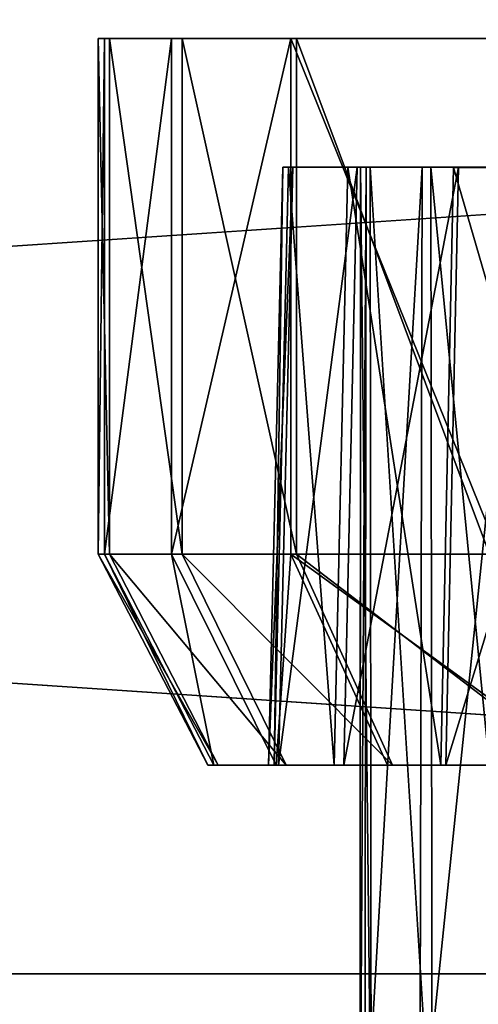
# Model space of a CAD drawing. Extents: x 0 to 35.8, y 0 to 27.5.
# Tile 30 of 256: x 8.961 to 9.305, y 0.9 to 1.638. Entities that reach past the tile are written whole.
import ezdxf

# ---------------------------------------------------------------- set-up
doc = ezdxf.new("R2010")
doc.units = 0
doc.header["$MEASUREMENT"] = 0
doc.layers.get('0').update_dxf_attribs({"color": 13, "linetype": 'CONTINUOUS'})
doc.layers.add('HDI8056C_KNOBS_-_2_1', color=252, linetype='CONTINUOUS')
doc.layers.add('RGM8058UC_-_BODY', color=252, linetype='CONTINUOUS')

# ---------------------------------------------------------------- blocks, each defined once
blk = doc.blocks.new('RGM8658UC_TRADECAD_V06_DXF')
at = {"layer": 'HDI8056C_KNOBS_-_2_1', "color": 0}
for p, q in [((9.0199, 1.6237, 2.9433), (10.227, 1.6239, 2.9159)), ((9.0199, 1.6237, 2.9433), (10.227, 1.6239, 2.9159)), ((9.0283, 1.6236, 3.1314), (9.0199, 1.6237, 2.9433)), ((9.0199, 1.6237, 2.9433), (9.0247, 1.6237, 2.7701)), ((9.0199, 1.6237, 2.9433), (9.0247, 1.6237, 2.7701)), ((9.0199, 1.6237, 2.9433), (9.0199, 1.2374, 2.9433)), ((9.0199, 1.6237, 2.9433), (9.0199, 1.2374, 2.9433)), ((9.0283, 1.6236, 3.1314), (9.0199, 1.6237, 2.9433)), ((9.0247, 1.6237, 2.7701), (10.227, 1.6239, 2.9159)), ((9.0247, 1.6237, 2.7701), (10.227, 1.6239, 2.9159)), ((9.0247, 1.6237, 2.7701), (9.0749, 1.6236, 2.5593)), ((9.0247, 1.6237, 2.7701), (9.0749, 1.6236, 2.5593)), ((9.0247, 1.6237, 2.7701), (9.0247, 1.2374, 2.7701)), ((9.0247, 1.6237, 2.7701), (9.0247, 1.2374, 2.7701)), ((10.227, 1.6239, 2.9159), (9.0283, 1.6236, 3.1314)), ((10.227, 1.6239, 2.9159), (9.0283, 1.6236, 3.1314)), ((9.0283, 1.6236, 3.1314), (9.0283, 1.2374, 3.1314)), ((9.0283, 1.6236, 3.1314), (9.0283, 1.2374, 3.1314)), ((9.0283, 1.6236, 3.1314), (9.0828, 1.6236, 3.3215)), ((9.0283, 1.6236, 3.1314), (9.0828, 1.6236, 3.3215)), ((9.0749, 1.6236, 2.5593), (10.227, 1.6239, 2.9159)), ((9.0749, 1.6236, 2.5593), (10.227, 1.6239, 2.9159)), ((9.0749, 1.6236, 2.5593), (9.1642, 1.6236, 2.335)), ((9.0749, 1.6236, 2.5593), (9.1642, 1.6236, 2.335)), ((9.0749, 1.6236, 2.5593), (9.0749, 1.2374, 2.5593)), ((9.0749, 1.6236, 2.5593), (9.0749, 1.2374, 2.5593)), ((9.0828, 1.6236, 3.3215), (10.227, 1.6239, 2.9159)), ((9.0828, 1.6236, 3.3215), (10.227, 1.6239, 2.9159)), ((9.0828, 1.6236, 3.3215), (9.0828, 1.2374, 3.3215)), ((9.0828, 1.6236, 3.3215), (9.0828, 1.2374, 3.3215)), ((9.0828, 1.6236, 3.3215), (9.1684, 1.6236, 3.5164)), ((9.0828, 1.6236, 3.3215), (9.1684, 1.6236, 3.5164)), ((9.1642, 1.6236, 2.335), (10.227, 1.6239, 2.9159)), ((9.1642, 1.6236, 2.335), (10.227, 1.6239, 2.9159)), ((9.1642, 1.6236, 2.335), (9.3202, 1.6237, 2.11)), ((9.1642, 1.6236, 2.335), (9.3202, 1.6237, 2.11)), ((9.1642, 1.6236, 2.335), (9.1642, 1.2373, 2.335)), ((9.1642, 1.6236, 2.335), (9.1642, 1.2373, 2.335)), ((9.1684, 1.6236, 3.5164), (10.227, 1.6239, 2.9159)), ((9.1684, 1.6236, 3.5164), (10.227, 1.6239, 2.9159)), ((9.1684, 1.6236, 3.5164), (9.1684, 1.2374, 3.5164)), ((9.1684, 1.6236, 3.5164), (9.1684, 1.2374, 3.5164)), ((9.1684, 1.6236, 3.5164), (9.3129, 1.6236, 3.7123)), ((9.1684, 1.6236, 3.5164), (9.3129, 1.6236, 3.7123)), ((9.1475, 1.0793, 2.9404), (9.1581, 1.5272, 2.9402)), ((9.1475, 1.0793, 2.9404), (9.1581, 1.5272, 2.9402)), ((9.1518, 1.0793, 2.7855), (9.1624, 1.5272, 2.7868)), ((9.1518, 1.0793, 2.7855), (9.1624, 1.5272, 2.7868)), ((9.155, 1.0793, 3.1086), (9.1656, 1.5272, 3.1067)), ((9.155, 1.0793, 3.1086), (9.1656, 1.5272, 3.1067)), ((9.1624, 1.5272, 2.7868), (9.1581, 1.5272, 2.9402)), ((9.1581, 1.5272, 2.9402), (9.2164, 1.5272, 2.9388)), ((9.1581, 1.5272, 2.9402), (9.2164, 1.5272, 2.9388)), ((9.1581, 1.5272, 2.9402), (9.1656, 1.5272, 3.1067)), ((9.1624, 1.5272, 2.7868), (9.1581, 1.5272, 2.9402)), ((9.1581, 1.5272, 2.9402), (9.1656, 1.5272, 3.1067)), ((9.2069, 1.5272, 2.6001), (9.1624, 1.5272, 2.7868)), ((9.1624, 1.5272, 2.7868), (9.2205, 1.5272, 2.7938)), ((9.1624, 1.5272, 2.7868), (9.2205, 1.5272, 2.7938)), ((9.2069, 1.5272, 2.6001), (9.1624, 1.5272, 2.7868)), ((9.1656, 1.5272, 3.1067), (9.2235, 1.5272, 3.0963)), ((9.1656, 1.5272, 3.1067), (9.2235, 1.5272, 3.0963)), ((9.1656, 1.5272, 3.1067), (9.2139, 1.5272, 3.275)), ((9.1656, 1.5272, 3.1067), (9.2139, 1.5272, 3.275)), ((9.1967, 1.0793, 2.5969), (9.2069, 1.5272, 2.6001)), ((9.1967, 1.0793, 2.5969), (9.2069, 1.5272, 2.6001)), ((9.2038, 1.0793, 3.2786), (9.2139, 1.5272, 3.275)), ((9.2038, 1.0793, 3.2786), (9.2139, 1.5272, 3.275)), ((9.2859, 1.5271, 2.4015), (9.2069, 1.5272, 2.6001)), ((9.2069, 1.5272, 2.6001), (9.2625, 1.5272, 2.6173)), ((9.2069, 1.5272, 2.6001), (9.2625, 1.5272, 2.6173)), ((9.2859, 1.5271, 2.4015), (9.2069, 1.5272, 2.6001)), ((9.2139, 1.5272, 3.275), (9.2691, 1.5272, 3.2554)), ((9.2139, 1.5272, 3.275), (9.2691, 1.5272, 3.2554)), ((9.2139, 1.5272, 3.275), (9.2897, 1.5272, 3.4476)), ((9.2139, 1.5272, 3.275), (9.2897, 1.5272, 3.4476)), ((9.216, 0.7841, 2.9401), (9.2164, 1.5272, 2.9388)), ((9.216, 0.7841, 2.9401), (9.2164, 1.5272, 2.9388)), ((9.2164, 1.5272, 2.9388), (9.2235, 1.5272, 3.0963)), ((9.2205, 1.5272, 2.7938), (9.2164, 1.5272, 2.9388)), ((9.2205, 1.5272, 2.7938), (9.2164, 1.5272, 2.9388)), ((9.2164, 1.5272, 2.9388), (9.2235, 1.5272, 3.0963)), ((9.2205, 1.5272, 2.7938), (9.2195, 0.7841, 2.7947)), ((9.2205, 1.5272, 2.7938), (9.2195, 0.7841, 2.7947)), ((9.2625, 1.5272, 2.6173), (9.2205, 1.5272, 2.7938)), ((9.2625, 1.5272, 2.6173), (9.2205, 1.5272, 2.7938)), ((9.2244, 0.7841, 3.0984), (9.2235, 1.5272, 3.0963)), ((9.2235, 1.5272, 3.0963), (9.2691, 1.5272, 3.2554)), ((9.2244, 0.7841, 3.0984), (9.2235, 1.5272, 3.0963)), ((9.2235, 1.5272, 3.0963), (9.2691, 1.5272, 3.2554)), ((9.2609, 0.7841, 2.6179), (9.2625, 1.5272, 2.6173)), ((9.2609, 0.7841, 2.6179), (9.2625, 1.5272, 2.6173)), ((9.3373, 1.5271, 2.4296), (9.2625, 1.5272, 2.6173)), ((9.3373, 1.5271, 2.4296), (9.2625, 1.5272, 2.6173)), ((9.2691, 1.5272, 3.2554), (9.27, 0.7841, 3.2561)), ((9.2691, 1.5272, 3.2554), (9.27, 0.7841, 3.2561)), ((9.2691, 1.5272, 3.2554), (9.3408, 1.5272, 3.4186)), ((9.2691, 1.5272, 3.2554), (9.3408, 1.5272, 3.4186)), ((9.2766, 1.0793, 2.3964), (9.2859, 1.5271, 2.4015)), ((9.2766, 1.0793, 2.3964), (9.2859, 1.5271, 2.4015)), ((9.2803, 1.0793, 3.4529), (9.2897, 1.5272, 3.4476)), ((9.2803, 1.0793, 3.4529), (9.2897, 1.5272, 3.4476)), ((9.4241, 1.5272, 2.2023), (9.2859, 1.5271, 2.4015)), ((9.4241, 1.5272, 2.2023), (9.2859, 1.5271, 2.4015)), ((9.2859, 1.5271, 2.4015), (9.3373, 1.5271, 2.4296)), ((9.2859, 1.5271, 2.4015), (9.3373, 1.5271, 2.4296)), ((9.2897, 1.5272, 3.4476), (9.3408, 1.5272, 3.4186)), ((9.2897, 1.5272, 3.4476), (9.3408, 1.5272, 3.4186)), ((9.2897, 1.5272, 3.4476), (9.4176, 1.5272, 3.621)), ((9.2897, 1.5272, 3.4476), (9.4176, 1.5272, 3.621)), ((9.0247, 1.2374, 2.7701), (9.0199, 1.2374, 2.9433)), ((9.0199, 1.2374, 2.9433), (9.102, 1.0793, 2.9415)), ((9.0199, 1.2374, 2.9433), (9.102, 1.0793, 2.9415)), ((9.0199, 1.2374, 2.9433), (9.0283, 1.2374, 3.1314)), ((9.0247, 1.2374, 2.7701), (9.0199, 1.2374, 2.9433)), ((9.0199, 1.2374, 2.9433), (9.0283, 1.2374, 3.1314)), ((9.0749, 1.2374, 2.5593), (9.0247, 1.2374, 2.7701)), ((9.0247, 1.2374, 2.7701), (9.1065, 1.0793, 2.78)), ((9.0247, 1.2374, 2.7701), (9.1065, 1.0793, 2.78)), ((9.0749, 1.2374, 2.5593), (9.0247, 1.2374, 2.7701)), ((9.0283, 1.2374, 3.1314), (9.1098, 1.0793, 3.1168)), ((9.0283, 1.2374, 3.1314), (9.1098, 1.0793, 3.1168)), ((9.0283, 1.2374, 3.1314), (9.0828, 1.2374, 3.3215)), ((9.0283, 1.2374, 3.1314), (9.0828, 1.2374, 3.3215)), ((9.1642, 1.2373, 2.335), (9.0749, 1.2374, 2.5593)), ((9.0749, 1.2374, 2.5593), (9.1533, 1.0793, 2.5835)), ((9.0749, 1.2374, 2.5593), (9.1533, 1.0793, 2.5835)), ((9.1642, 1.2373, 2.335), (9.0749, 1.2374, 2.5593)), ((9.0828, 1.2374, 3.3215), (9.1606, 1.0793, 3.2939)), ((9.0828, 1.2374, 3.3215), (9.1606, 1.0793, 3.2939)), ((9.0828, 1.2374, 3.3215), (9.1684, 1.2374, 3.5164)), ((9.0828, 1.2374, 3.3215), (9.1684, 1.2374, 3.5164)), ((9.3202, 1.2374, 2.11), (9.1642, 1.2373, 2.335)), ((9.3202, 1.2374, 2.11), (9.1642, 1.2373, 2.335)), ((9.1642, 1.2373, 2.335), (9.2365, 1.0793, 2.3745)), ((9.1642, 1.2373, 2.335), (9.2365, 1.0793, 2.3745)), ((9.1684, 1.2374, 3.5164), (9.2404, 1.0793, 3.4756)), ((9.1684, 1.2374, 3.5164), (9.2404, 1.0793, 3.4756)), ((9.1684, 1.2374, 3.5164), (9.3129, 1.2374, 3.7123)), ((9.1684, 1.2374, 3.5164), (9.3129, 1.2374, 3.7123)), ((9.1065, 1.0793, 2.78), (9.102, 1.0793, 2.9415)), ((9.102, 1.0793, 2.9415), (9.1475, 1.0793, 2.9404)), ((9.102, 1.0793, 2.9415), (9.1475, 1.0793, 2.9404)), ((9.102, 1.0793, 2.9415), (9.1098, 1.0793, 3.1168)), ((9.1065, 1.0793, 2.78), (9.102, 1.0793, 2.9415)), ((9.102, 1.0793, 2.9415), (9.1098, 1.0793, 3.1168)), ((9.1533, 1.0793, 2.5835), (9.1065, 1.0793, 2.78)), ((9.1065, 1.0793, 2.78), (9.1518, 1.0793, 2.7855)), ((9.1065, 1.0793, 2.78), (9.1518, 1.0793, 2.7855)), ((9.1533, 1.0793, 2.5835), (9.1065, 1.0793, 2.78)), ((9.1098, 1.0793, 3.1168), (9.155, 1.0793, 3.1086)), ((9.1098, 1.0793, 3.1168), (9.155, 1.0793, 3.1086)), ((9.1098, 1.0793, 3.1168), (9.1606, 1.0793, 3.2939)), ((9.1098, 1.0793, 3.1168), (9.1606, 1.0793, 3.2939)), ((9.1518, 1.0793, 2.7855), (9.1475, 1.0793, 2.9404)), ((9.1475, 1.0793, 2.9404), (9.155, 1.0793, 3.1086)), ((9.1518, 1.0793, 2.7855), (9.1475, 1.0793, 2.9404)), ((9.1475, 1.0793, 2.9404), (9.155, 1.0793, 3.1086)), ((9.1967, 1.0793, 2.5969), (9.1518, 1.0793, 2.7855)), ((9.1967, 1.0793, 2.5969), (9.1518, 1.0793, 2.7855)), ((9.2365, 1.0793, 2.3745), (9.1533, 1.0793, 2.5835)), ((9.1533, 1.0793, 2.5835), (9.1967, 1.0793, 2.5969)), ((9.1533, 1.0793, 2.5835), (9.1967, 1.0793, 2.5969)), ((9.2365, 1.0793, 2.3745), (9.1533, 1.0793, 2.5835)), ((9.155, 1.0793, 3.1086), (9.2038, 1.0793, 3.2786)), ((9.155, 1.0793, 3.1086), (9.2038, 1.0793, 3.2786)), ((9.1606, 1.0793, 3.2939), (9.2038, 1.0793, 3.2786)), ((9.1606, 1.0793, 3.2939), (9.2038, 1.0793, 3.2786)), ((9.1606, 1.0793, 3.2939), (9.2404, 1.0793, 3.4756)), ((9.1606, 1.0793, 3.2939), (9.2404, 1.0793, 3.4756)), ((9.2766, 1.0793, 2.3964), (9.1967, 1.0793, 2.5969)), ((9.2766, 1.0793, 2.3964), (9.1967, 1.0793, 2.5969)), ((9.2038, 1.0793, 3.2786), (9.2803, 1.0793, 3.4529)), ((9.2038, 1.0793, 3.2786), (9.2803, 1.0793, 3.4529)), ((9.3819, 1.0794, 2.1648), (9.2365, 1.0793, 2.3745)), ((9.3819, 1.0794, 2.1648), (9.2365, 1.0793, 2.3745)), ((9.2365, 1.0793, 2.3745), (9.2766, 1.0793, 2.3964)), ((9.2365, 1.0793, 2.3745), (9.2766, 1.0793, 2.3964)), ((9.2404, 1.0793, 3.4756), (9.2803, 1.0793, 3.4529)), ((9.2404, 1.0793, 3.4756), (9.2803, 1.0793, 3.4529)), ((9.2404, 1.0793, 3.4756), (9.375, 1.0793, 3.6581)), ((9.2404, 1.0793, 3.4756), (9.375, 1.0793, 3.6581)), ((9.4161, 1.0794, 2.1952), (9.2766, 1.0793, 2.3964)), ((9.4161, 1.0794, 2.1952), (9.2766, 1.0793, 2.3964)), ((9.2803, 1.0793, 3.4529), (9.4095, 1.0793, 3.6281)), ((9.2803, 1.0793, 3.4529), (9.4095, 1.0793, 3.6281))]:
    blk.add_line(p, q, dxfattribs=at)
at = {"layer": 'RGM8058UC_-_BODY', "color": 0}
for p, q in [((0.8357, 0.9231, 5.9479), (12.2007, 0.9231, 5.9479)), ((12.2007, 0.9231, 7.4867), (0.8357, 0.9231, 7.4867)), ((12.2007, 0.9231, 7.4867), (0.8357, 0.9231, 7.4867)), ((0.8357, 0.9231, 5.9479), (12.2007, 0.9231, 5.9479))]:
    blk.add_line(p, q, dxfattribs=at)
at = {"layer": 'HDI8056C_KNOBS_-_2_1', "color": 252}
mesh = blk.add_polyface(dxfattribs=at)
corners = [(9.0283, 1.6236, 3.1314), (9.0199, 1.6237, 2.9433), (10.227, 1.6239, 2.9159)]
mesh.append_faces([[corners[k] for k in face] for face in [(0, 1, 2)]], dxfattribs={"color": 252})
mesh = blk.add_polyface(dxfattribs=at)
corners = [(9.0199, 1.6237, 2.9433), (9.0247, 1.6237, 2.7701), (10.227, 1.6239, 2.9159)]
mesh.append_faces([[corners[k] for k in face] for face in [(0, 1, 2)]], dxfattribs={"color": 252})
mesh = blk.add_polyface(dxfattribs=at)
corners = [(9.0247, 1.6237, 2.7701), (9.0199, 1.2374, 2.9433), (9.0247, 1.2374, 2.7701), (9.0199, 1.6237, 2.9433)]
mesh.append_faces([[corners[k] for k in face] for face in [(0, 1, 2), (1, 0, 3)]], dxfattribs={"vtx0": -1, "color": 252})
mesh = blk.add_polyface(dxfattribs=at)
corners = [(9.0199, 1.6237, 2.9433), (9.0283, 1.2374, 3.1314), (9.0199, 1.2374, 2.9433), (9.0283, 1.6236, 3.1314)]
mesh.append_faces([[corners[k] for k in face] for face in [(0, 1, 2), (1, 0, 3)]], dxfattribs={"vtx0": -1, "color": 252})
mesh = blk.add_polyface(dxfattribs=at)
corners = [(10.227, 1.6239, 2.9159), (9.0247, 1.6237, 2.7701), (9.0749, 1.6236, 2.5593)]
mesh.append_faces([[corners[k] for k in face] for face in [(0, 1, 2)]], dxfattribs={"color": 252})
mesh = blk.add_polyface(dxfattribs=at)
corners = [(9.0749, 1.6236, 2.5593), (9.0247, 1.2374, 2.7701), (9.0749, 1.2374, 2.5593), (9.0247, 1.6237, 2.7701)]
mesh.append_faces([[corners[k] for k in face] for face in [(0, 1, 2), (1, 0, 3)]], dxfattribs={"vtx0": -1, "color": 252})
mesh = blk.add_polyface(dxfattribs=at)
corners = [(9.0828, 1.6236, 3.3215), (9.0283, 1.6236, 3.1314), (10.227, 1.6239, 2.9159)]
mesh.append_faces([[corners[k] for k in face] for face in [(0, 1, 2)]], dxfattribs={"color": 252})
mesh = blk.add_polyface(dxfattribs=at)
corners = [(9.0283, 1.6236, 3.1314), (9.0828, 1.2374, 3.3215), (9.0283, 1.2374, 3.1314), (9.0828, 1.6236, 3.3215)]
mesh.append_faces([[corners[k] for k in face] for face in [(0, 1, 2), (1, 0, 3)]], dxfattribs={"vtx0": -1, "color": 252})
mesh = blk.add_polyface(dxfattribs=at)
corners = [(10.227, 1.6239, 2.9159), (9.0749, 1.6236, 2.5593), (9.1642, 1.6236, 2.335)]
mesh.append_faces([[corners[k] for k in face] for face in [(0, 1, 2)]], dxfattribs={"color": 252})
mesh = blk.add_polyface(dxfattribs=at)
corners = [(9.1642, 1.6236, 2.335), (9.0749, 1.2374, 2.5593), (9.1642, 1.2373, 2.335), (9.0749, 1.6236, 2.5593)]
mesh.append_faces([[corners[k] for k in face] for face in [(0, 1, 2), (1, 0, 3)]], dxfattribs={"vtx0": -1, "color": 252})
mesh = blk.add_polyface(dxfattribs=at)
corners = [(9.1684, 1.6236, 3.5164), (9.0828, 1.6236, 3.3215), (10.227, 1.6239, 2.9159)]
mesh.append_faces([[corners[k] for k in face] for face in [(0, 1, 2)]], dxfattribs={"color": 252})
mesh = blk.add_polyface(dxfattribs=at)
corners = [(9.0828, 1.6236, 3.3215), (9.1684, 1.2374, 3.5164), (9.0828, 1.2374, 3.3215), (9.1684, 1.6236, 3.5164)]
mesh.append_faces([[corners[k] for k in face] for face in [(0, 1, 2), (1, 0, 3)]], dxfattribs={"vtx0": -1, "color": 252})
mesh = blk.add_polyface(dxfattribs=at)
corners = [(10.227, 1.6239, 2.9159), (9.1642, 1.6236, 2.335), (9.3202, 1.6237, 2.11)]
mesh.append_faces([[corners[k] for k in face] for face in [(0, 1, 2)]], dxfattribs={"color": 252})
mesh = blk.add_polyface(dxfattribs=at)
corners = [(9.3202, 1.2374, 2.11), (9.1642, 1.6236, 2.335), (9.1642, 1.2373, 2.335), (9.3202, 1.6237, 2.11)]
mesh.append_faces([[corners[k] for k in face] for face in [(0, 1, 2), (1, 0, 3)]], dxfattribs={"vtx0": -1, "color": 252})
mesh = blk.add_polyface(dxfattribs=at)
corners = [(9.3129, 1.6236, 3.7123), (9.1684, 1.6236, 3.5164), (10.227, 1.6239, 2.9159)]
mesh.append_faces([[corners[k] for k in face] for face in [(0, 1, 2)]], dxfattribs={"color": 252})
mesh = blk.add_polyface(dxfattribs=at)
corners = [(9.1684, 1.6236, 3.5164), (9.3129, 1.2374, 3.7123), (9.1684, 1.2374, 3.5164), (9.3129, 1.6236, 3.7123)]
mesh.append_faces([[corners[k] for k in face] for face in [(0, 1, 2), (1, 0, 3)]], dxfattribs={"vtx0": -1, "color": 252})
mesh = blk.add_polyface(dxfattribs=at)
corners = [(9.1581, 1.5272, 2.9402), (9.1518, 1.0793, 2.7855), (9.1475, 1.0793, 2.9404), (9.1624, 1.5272, 2.7868)]
mesh.append_faces([[corners[k] for k in face] for face in [(0, 1, 2), (1, 0, 3)]], dxfattribs={"vtx0": -1, "color": 252})
mesh = blk.add_polyface(dxfattribs=at)
corners = [(9.1656, 1.5272, 3.1067), (9.1475, 1.0793, 2.9404), (9.155, 1.0793, 3.1086), (9.1581, 1.5272, 2.9402)]
mesh.append_faces([[corners[k] for k in face] for face in [(0, 1, 2), (1, 0, 3)]], dxfattribs={"vtx0": -1, "color": 252})
mesh = blk.add_polyface(dxfattribs=at)
corners = [(9.1624, 1.5272, 2.7868), (9.1967, 1.0793, 2.5969), (9.1518, 1.0793, 2.7855), (9.2069, 1.5272, 2.6001)]
mesh.append_faces([[corners[k] for k in face] for face in [(0, 1, 2), (1, 0, 3)]], dxfattribs={"vtx0": -1, "color": 252})
mesh = blk.add_polyface(dxfattribs=at)
corners = [(9.2139, 1.5272, 3.275), (9.155, 1.0793, 3.1086), (9.2038, 1.0793, 3.2786), (9.1656, 1.5272, 3.1067)]
mesh.append_faces([[corners[k] for k in face] for face in [(0, 1, 2), (1, 0, 3)]], dxfattribs={"vtx0": -1, "color": 252})
mesh = blk.add_polyface(dxfattribs=at)
corners = [(9.1581, 1.5272, 2.9402), (9.2205, 1.5272, 2.7938), (9.1624, 1.5272, 2.7868), (9.2164, 1.5272, 2.9388)]
mesh.append_faces([[corners[k] for k in face] for face in [(0, 1, 2), (1, 0, 3)]], dxfattribs={"vtx0": -1, "color": 252})
mesh = blk.add_polyface(dxfattribs=at)
corners = [(9.1581, 1.5272, 2.9402), (9.2235, 1.5272, 3.0963), (9.2164, 1.5272, 2.9388), (9.1656, 1.5272, 3.1067)]
mesh.append_faces([[corners[k] for k in face] for face in [(0, 1, 2), (1, 0, 3)]], dxfattribs={"vtx0": -1, "color": 252})
mesh = blk.add_polyface(dxfattribs=at)
corners = [(9.1624, 1.5272, 2.7868), (9.2625, 1.5272, 2.6173), (9.2069, 1.5272, 2.6001), (9.2205, 1.5272, 2.7938)]
mesh.append_faces([[corners[k] for k in face] for face in [(0, 1, 2), (1, 0, 3)]], dxfattribs={"vtx0": -1, "color": 252})
mesh = blk.add_polyface(dxfattribs=at)
corners = [(9.1656, 1.5272, 3.1067), (9.2691, 1.5272, 3.2554), (9.2235, 1.5272, 3.0963), (9.2139, 1.5272, 3.275)]
mesh.append_faces([[corners[k] for k in face] for face in [(0, 1, 2), (1, 0, 3)]], dxfattribs={"vtx0": -1, "color": 252})
mesh = blk.add_polyface(dxfattribs=at)
corners = [(9.2069, 1.5272, 2.6001), (9.2766, 1.0793, 2.3964), (9.1967, 1.0793, 2.5969), (9.2859, 1.5271, 2.4015)]
mesh.append_faces([[corners[k] for k in face] for face in [(0, 1, 2), (1, 0, 3)]], dxfattribs={"vtx0": -1, "color": 252})
mesh = blk.add_polyface(dxfattribs=at)
corners = [(9.2897, 1.5272, 3.4476), (9.2038, 1.0793, 3.2786), (9.2803, 1.0793, 3.4529), (9.2139, 1.5272, 3.275)]
mesh.append_faces([[corners[k] for k in face] for face in [(0, 1, 2), (1, 0, 3)]], dxfattribs={"vtx0": -1, "color": 252})
mesh = blk.add_polyface(dxfattribs=at)
corners = [(9.2069, 1.5272, 2.6001), (9.3373, 1.5271, 2.4296), (9.2859, 1.5271, 2.4015), (9.2625, 1.5272, 2.6173)]
mesh.append_faces([[corners[k] for k in face] for face in [(0, 1, 2), (1, 0, 3)]], dxfattribs={"vtx0": -1, "color": 252})
mesh = blk.add_polyface(dxfattribs=at)
corners = [(9.2139, 1.5272, 3.275), (9.3408, 1.5272, 3.4186), (9.2691, 1.5272, 3.2554), (9.2897, 1.5272, 3.4476)]
mesh.append_faces([[corners[k] for k in face] for face in [(0, 1, 2), (1, 0, 3)]], dxfattribs={"vtx0": -1, "color": 252})
mesh = blk.add_polyface(dxfattribs=at)
corners = [(9.2164, 1.5272, 2.9388), (9.2244, 0.7841, 3.0984), (9.216, 0.7841, 2.9401), (9.2235, 1.5272, 3.0963)]
mesh.append_faces([[corners[k] for k in face] for face in [(0, 1, 2), (1, 0, 3)]], dxfattribs={"vtx0": -1, "color": 252})
mesh = blk.add_polyface(dxfattribs=at)
corners = [(9.2205, 1.5272, 2.7938), (9.216, 0.7841, 2.9401), (9.2195, 0.7841, 2.7947), (9.2164, 1.5272, 2.9388)]
mesh.append_faces([[corners[k] for k in face] for face in [(0, 1, 2), (1, 0, 3)]], dxfattribs={"vtx0": -1, "color": 252})
mesh = blk.add_polyface(dxfattribs=at)
corners = [(9.2625, 1.5272, 2.6173), (9.2195, 0.7841, 2.7947), (9.2609, 0.7841, 2.6179), (9.2205, 1.5272, 2.7938)]
mesh.append_faces([[corners[k] for k in face] for face in [(0, 1, 2), (1, 0, 3)]], dxfattribs={"vtx0": -1, "color": 252})
mesh = blk.add_polyface(dxfattribs=at)
corners = [(9.2235, 1.5272, 3.0963), (9.27, 0.7841, 3.2561), (9.2244, 0.7841, 3.0984), (9.2691, 1.5272, 3.2554)]
mesh.append_faces([[corners[k] for k in face] for face in [(0, 1, 2), (1, 0, 3)]], dxfattribs={"vtx0": -1, "color": 252})
mesh = blk.add_polyface(dxfattribs=at)
corners = [(9.3373, 1.5271, 2.4296), (9.2609, 0.7841, 2.6179), (9.3357, 0.7841, 2.4289), (9.2625, 1.5272, 2.6173)]
mesh.append_faces([[corners[k] for k in face] for face in [(0, 1, 2), (1, 0, 3)]], dxfattribs={"vtx0": -1, "color": 252})
mesh = blk.add_polyface(dxfattribs=at)
corners = [(9.2691, 1.5272, 3.2554), (9.3417, 0.7841, 3.418), (9.27, 0.7841, 3.2561), (9.3408, 1.5272, 3.4186)]
mesh.append_faces([[corners[k] for k in face] for face in [(0, 1, 2), (1, 0, 3)]], dxfattribs={"vtx0": -1, "color": 252})
mesh = blk.add_polyface(dxfattribs=at)
corners = [(9.2859, 1.5271, 2.4015), (9.4161, 1.0794, 2.1952), (9.2766, 1.0793, 2.3964), (9.4241, 1.5272, 2.2023)]
mesh.append_faces([[corners[k] for k in face] for face in [(0, 1, 2), (1, 0, 3)]], dxfattribs={"vtx0": -1, "color": 252})
mesh = blk.add_polyface(dxfattribs=at)
corners = [(9.4176, 1.5272, 3.621), (9.2803, 1.0793, 3.4529), (9.4095, 1.0793, 3.6281), (9.2897, 1.5272, 3.4476)]
mesh.append_faces([[corners[k] for k in face] for face in [(0, 1, 2), (1, 0, 3)]], dxfattribs={"vtx0": -1, "color": 252})
mesh = blk.add_polyface(dxfattribs=at)
corners = [(9.2859, 1.5271, 2.4015), (9.4679, 1.5272, 2.2412), (9.4241, 1.5272, 2.2023), (9.3373, 1.5271, 2.4296)]
mesh.append_faces([[corners[k] for k in face] for face in [(0, 1, 2), (1, 0, 3)]], dxfattribs={"vtx0": -1, "color": 252})
mesh = blk.add_polyface(dxfattribs=at)
corners = [(9.2897, 1.5272, 3.4476), (9.4617, 1.5272, 3.5826), (9.3408, 1.5272, 3.4186), (9.4176, 1.5272, 3.621)]
mesh.append_faces([[corners[k] for k in face] for face in [(0, 1, 2), (1, 0, 3)]], dxfattribs={"vtx0": -1, "color": 252})
mesh = blk.add_polyface(dxfattribs=at)
corners = [(9.0247, 1.2374, 2.7701), (9.102, 1.0793, 2.9415), (9.1065, 1.0793, 2.78), (9.0199, 1.2374, 2.9433)]
mesh.append_faces([[corners[k] for k in face] for face in [(0, 1, 2), (1, 0, 3)]], dxfattribs={"vtx0": -1, "color": 252})
mesh = blk.add_polyface(dxfattribs=at)
corners = [(9.0199, 1.2374, 2.9433), (9.1098, 1.0793, 3.1168), (9.102, 1.0793, 2.9415), (9.0283, 1.2374, 3.1314)]
mesh.append_faces([[corners[k] for k in face] for face in [(0, 1, 2), (1, 0, 3)]], dxfattribs={"vtx0": -1, "color": 252})
mesh = blk.add_polyface(dxfattribs=at)
corners = [(9.0749, 1.2374, 2.5593), (9.1065, 1.0793, 2.78), (9.1533, 1.0793, 2.5835), (9.0247, 1.2374, 2.7701)]
mesh.append_faces([[corners[k] for k in face] for face in [(0, 1, 2), (1, 0, 3)]], dxfattribs={"vtx0": -1, "color": 252})
mesh = blk.add_polyface(dxfattribs=at)
corners = [(9.0283, 1.2374, 3.1314), (9.1606, 1.0793, 3.2939), (9.1098, 1.0793, 3.1168), (9.0828, 1.2374, 3.3215)]
mesh.append_faces([[corners[k] for k in face] for face in [(0, 1, 2), (1, 0, 3)]], dxfattribs={"vtx0": -1, "color": 252})
mesh = blk.add_polyface(dxfattribs=at)
corners = [(9.1642, 1.2373, 2.335), (9.1533, 1.0793, 2.5835), (9.2365, 1.0793, 2.3745), (9.0749, 1.2374, 2.5593)]
mesh.append_faces([[corners[k] for k in face] for face in [(0, 1, 2), (1, 0, 3)]], dxfattribs={"vtx0": -1, "color": 252})
mesh = blk.add_polyface(dxfattribs=at)
corners = [(9.0828, 1.2374, 3.3215), (9.2404, 1.0793, 3.4756), (9.1606, 1.0793, 3.2939), (9.1684, 1.2374, 3.5164)]
mesh.append_faces([[corners[k] for k in face] for face in [(0, 1, 2), (1, 0, 3)]], dxfattribs={"vtx0": -1, "color": 252})
mesh = blk.add_polyface(dxfattribs=at)
corners = [(9.3819, 1.0794, 2.1648), (9.1642, 1.2373, 2.335), (9.2365, 1.0793, 2.3745), (9.3202, 1.2374, 2.11)]
mesh.append_faces([[corners[k] for k in face] for face in [(0, 1, 2), (1, 0, 3)]], dxfattribs={"vtx0": -1, "color": 252})
mesh = blk.add_polyface(dxfattribs=at)
corners = [(9.1684, 1.2374, 3.5164), (9.375, 1.0793, 3.6581), (9.2404, 1.0793, 3.4756), (9.3129, 1.2374, 3.7123)]
mesh.append_faces([[corners[k] for k in face] for face in [(0, 1, 2), (1, 0, 3)]], dxfattribs={"vtx0": -1, "color": 252})
mesh = blk.add_polyface(dxfattribs=at)
corners = [(9.102, 1.0793, 2.9415), (9.1518, 1.0793, 2.7855), (9.1065, 1.0793, 2.78), (9.1475, 1.0793, 2.9404)]
mesh.append_faces([[corners[k] for k in face] for face in [(0, 1, 2), (1, 0, 3)]], dxfattribs={"vtx0": -1, "color": 252})
mesh = blk.add_polyface(dxfattribs=at)
corners = [(9.102, 1.0793, 2.9415), (9.155, 1.0793, 3.1086), (9.1475, 1.0793, 2.9404), (9.1098, 1.0793, 3.1168)]
mesh.append_faces([[corners[k] for k in face] for face in [(0, 1, 2), (1, 0, 3)]], dxfattribs={"vtx0": -1, "color": 252})
mesh = blk.add_polyface(dxfattribs=at)
corners = [(9.1065, 1.0793, 2.78), (9.1967, 1.0793, 2.5969), (9.1533, 1.0793, 2.5835), (9.1518, 1.0793, 2.7855)]
mesh.append_faces([[corners[k] for k in face] for face in [(0, 1, 2), (1, 0, 3)]], dxfattribs={"vtx0": -1, "color": 252})
mesh = blk.add_polyface(dxfattribs=at)
corners = [(9.1098, 1.0793, 3.1168), (9.2038, 1.0793, 3.2786), (9.155, 1.0793, 3.1086), (9.1606, 1.0793, 3.2939)]
mesh.append_faces([[corners[k] for k in face] for face in [(0, 1, 2), (1, 0, 3)]], dxfattribs={"vtx0": -1, "color": 252})
mesh = blk.add_polyface(dxfattribs=at)
corners = [(9.1533, 1.0793, 2.5835), (9.2766, 1.0793, 2.3964), (9.2365, 1.0793, 2.3745), (9.1967, 1.0793, 2.5969)]
mesh.append_faces([[corners[k] for k in face] for face in [(0, 1, 2), (1, 0, 3)]], dxfattribs={"vtx0": -1, "color": 252})
mesh = blk.add_polyface(dxfattribs=at)
corners = [(9.1606, 1.0793, 3.2939), (9.2803, 1.0793, 3.4529), (9.2038, 1.0793, 3.2786), (9.2404, 1.0793, 3.4756)]
mesh.append_faces([[corners[k] for k in face] for face in [(0, 1, 2), (1, 0, 3)]], dxfattribs={"vtx0": -1, "color": 252})
mesh = blk.add_polyface(dxfattribs=at)
corners = [(9.2365, 1.0793, 2.3745), (9.4161, 1.0794, 2.1952), (9.3819, 1.0794, 2.1648), (9.2766, 1.0793, 2.3964)]
mesh.append_faces([[corners[k] for k in face] for face in [(0, 1, 2), (1, 0, 3)]], dxfattribs={"vtx0": -1, "color": 252})
mesh = blk.add_polyface(dxfattribs=at)
corners = [(9.2404, 1.0793, 3.4756), (9.4095, 1.0793, 3.6281), (9.2803, 1.0793, 3.4529), (9.375, 1.0793, 3.6581)]
mesh.append_faces([[corners[k] for k in face] for face in [(0, 1, 2), (1, 0, 3)]], dxfattribs={"vtx0": -1, "color": 252})
at = {"layer": 'RGM8058UC_-_BODY', "color": 252}
mesh = blk.add_polyface(dxfattribs=at)
corners = [(12.2007, 0.9231, 5.9479), (0.8357, 1.6858, 5.9479), (0.8357, 0.9231, 5.9479), (12.2007, 1.6858, 5.9479)]
mesh.append_faces([[corners[k] for k in face] for face in [(0, 1, 2), (1, 0, 3)]], dxfattribs={"vtx0": -1, "color": 252})
mesh = blk.add_polyface(dxfattribs=at)
corners = [(12.2007, 1.6858, 7.4867), (0.8357, 0.9231, 7.4867), (0.8357, 1.6858, 7.4867), (12.2007, 0.9231, 7.4867)]
mesh.append_faces([[corners[k] for k in face] for face in [(0, 1, 2), (1, 0, 3)]], dxfattribs={"vtx0": -1, "color": 252})
mesh = blk.add_polyface(dxfattribs=at)
corners = [(0.8357, 0.9231, 7.4867), (12.2007, 0.9231, 5.9479), (0.8357, 0.9231, 5.9479), (12.2007, 0.9231, 7.4867)]
mesh.append_faces([[corners[k] for k in face] for face in [(0, 1, 2), (1, 0, 3)]], dxfattribs={"vtx0": -1, "color": 252})

msp = doc.modelspace()

# ---------------------------------------------------------------- block references
at = {"color": 0}
msp.add_blockref('RGM8658UC_TRADECAD_V06_DXF', (0, 0), dxfattribs=at)

doc.saveas('drawing.dxf')
